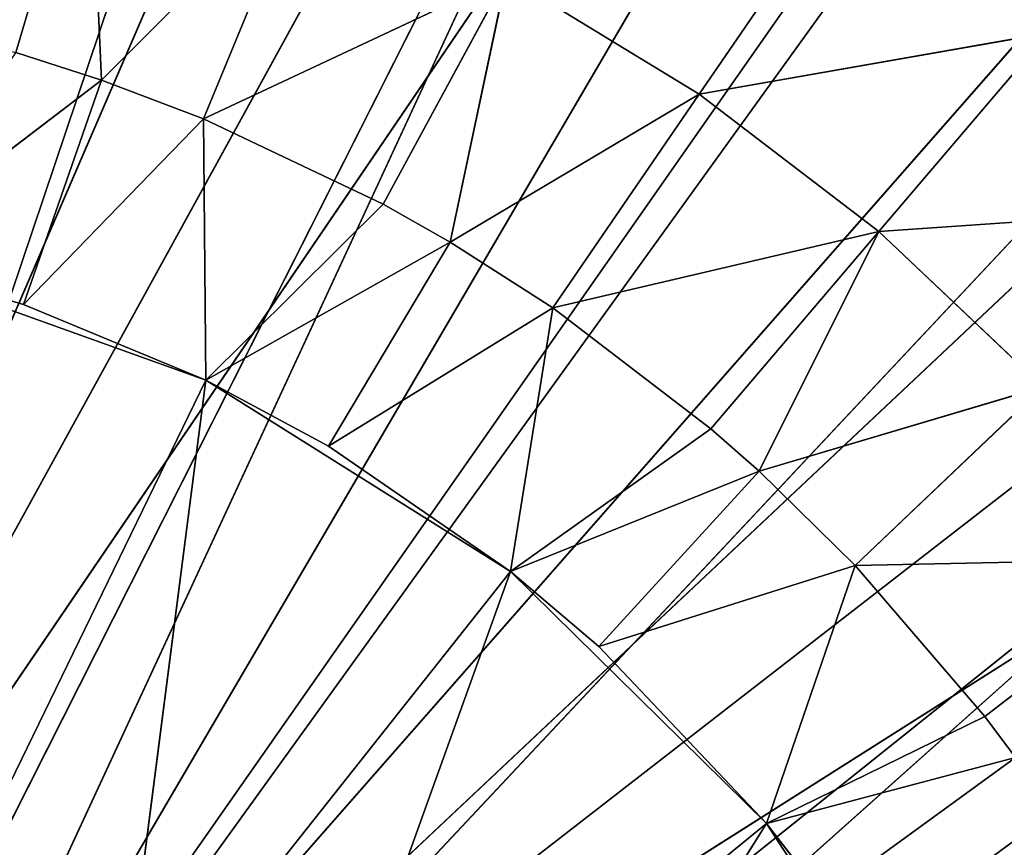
# Model space of a CAD drawing. Extents: x -629 to 424, y -11 to 55.
# Tile 146 of 256: x -597.65 to -591.44, y 33.99 to 39.22. Entities that reach past the tile are written whole.
import ezdxf

# ---------------------------------------------------------------- set-up
doc = ezdxf.new("R2010")
doc.units = 0
doc.header["$LTSCALE"] = 25.4
doc.layers.get('0').update_dxf_attribs({"color": 13, "linetype": 'CONTINUOUS'})

# ---------------------------------------------------------------- blocks, each defined once
blk = doc.blocks.new('IMBRIA-IV-9191-9192_STL_2')
at = {"color": 0}
for p, q in [((41.791, 1317.5786, 38.8917), (61.311, 1317.5786, 54.5113)), ((56.1198, 1317.5786, 59.378), (41.791, 1317.5786, 38.8917)), ((41.791, 1317.5786, 38.8917), (53.0584, 1317.5786, 61.2086)), ((56.1198, 1317.5786, 59.378), (41.791, 1317.5786, 38.8917)), ((58.8894, 1317.5786, 57.1303), (41.791, 1317.5786, 38.8917)), ((58.8894, 1317.5786, 57.1303), (41.791, 1317.5786, 38.8917)), ((41.791, 1317.5786, 38.8917), (61.311, 1317.5786, 54.5113)), ((49.7677, 1317.5786, 62.585), (41.791, 1317.5786, 38.8917)), ((49.7677, 1317.5786, 62.585), (41.791, 1317.5786, 38.8917)), ((41.791, 1317.5786, 38.8917), (53.0584, 1317.5786, 61.2086)), ((49.4992, 1297.0359, 50.1389), (50.4312, 1298.5219, 51.4988)), ((49.4992, 1297.0359, 50.1389), (50.4312, 1298.5219, 51.4988)), ((49.4992, 1297.0359, 50.1389), (51.7017, 1298.5219, 50.5266)), ((49.4992, 1297.0359, 50.1389), (51.7017, 1298.5219, 50.5266)), ((50.6327, 1297.0359, 49.2715), (51.7017, 1298.5219, 50.5266)), ((50.6327, 1297.0359, 49.2715), (51.7017, 1298.5219, 50.5266)), ((50.6327, 1297.0359, 49.2715), (52.8636, 1298.5219, 49.4269)), ((50.6327, 1297.0359, 49.2715), (52.8636, 1298.5219, 49.4269)), ((45.1841, 1295.7787, 50.402), (45.6464, 1297.0359, 51.9704)), ((45.1841, 1295.7787, 50.402), (45.6464, 1297.0359, 51.9704)), ((45.7244, 1295.7787, 50.2287), (45.6464, 1297.0359, 51.9704)), ((45.7244, 1295.7787, 50.2287), (45.6464, 1297.0359, 51.9704)), ((45.7244, 1295.7787, 50.2287), (46.9924, 1297.0359, 51.4957)), ((45.7244, 1295.7787, 50.2287), (46.9924, 1297.0359, 51.4957)), ((46.3686, 1295.7787, 49.9843), (46.9924, 1297.0359, 51.4957)), ((46.3686, 1295.7787, 49.9843), (48.2814, 1297.0359, 50.883)), ((46.3686, 1295.7787, 49.9843), (46.9924, 1297.0359, 51.4957)), ((46.3686, 1295.7787, 49.9843), (48.2814, 1297.0359, 50.883)), ((47.5031, 1295.7787, 49.445), (48.2814, 1297.0359, 50.883)), ((47.5031, 1295.7787, 49.445), (48.2814, 1297.0359, 50.883)), ((47.926, 1295.7787, 49.2049), (48.2814, 1297.0359, 50.883)), ((47.926, 1295.7787, 49.2049), (48.2814, 1297.0359, 50.883)), ((47.926, 1295.7787, 49.2049), (49.4992, 1297.0359, 50.1389)), ((47.926, 1295.7787, 49.2049), (49.4992, 1297.0359, 50.1389)), ((48.2814, 1297.0359, 50.883), (49.4992, 1297.0359, 50.1389)), ((48.2814, 1297.0359, 50.883), (49.4992, 1297.0359, 50.1389)), ((48.5749, 1295.7787, 48.7901), (49.4992, 1297.0359, 50.1389)), ((48.5749, 1295.7787, 48.7901), (49.4992, 1297.0359, 50.1389)), ((48.5749, 1295.7787, 48.7901), (50.6327, 1297.0359, 49.2715)), ((48.5749, 1295.7787, 48.7901), (50.6327, 1297.0359, 49.2715)), ((49.4992, 1297.0359, 50.1389), (50.6327, 1297.0359, 49.2715)), ((49.4992, 1297.0359, 50.1389), (50.6327, 1297.0359, 49.2715)), ((49.5724, 1295.7787, 48.0268), (50.6327, 1297.0359, 49.2715)), ((49.5724, 1295.7787, 48.0268), (50.6327, 1297.0359, 49.2715)), ((49.8765, 1295.7787, 47.7588), (50.6327, 1297.0359, 49.2715)), ((49.8765, 1295.7787, 47.7588), (50.6327, 1297.0359, 49.2715)), ((49.8765, 1295.7787, 47.7588), (51.6692, 1297.0359, 48.2905)), ((49.8765, 1295.7787, 47.7588), (51.6692, 1297.0359, 48.2905)), ((50.4846, 1295.7787, 47.1634), (51.6692, 1297.0359, 48.2905)), ((50.4846, 1295.7787, 47.1634), (52.5975, 1297.0359, 47.2064)), ((50.4846, 1295.7787, 47.1634), (51.6692, 1297.0359, 48.2905)), ((50.4846, 1295.7787, 47.1634), (52.5975, 1297.0359, 47.2064)), ((50.6327, 1297.0359, 49.2715), (51.6692, 1297.0359, 48.2905)), ((50.6327, 1297.0359, 49.2715), (51.6692, 1297.0359, 48.2905)), ((51.3016, 1295.7787, 46.2094), (52.5975, 1297.0359, 47.2064)), ((51.3016, 1295.7787, 46.2094), (52.5975, 1297.0359, 47.2064)), ((45.7244, 1295.7787, 50.2287), (44.2472, 1284.7787, 49.1004)), ((45.7244, 1295.7787, 50.2287), (44.2472, 1284.7787, 49.1004)), ((45.1841, 1295.7787, 50.402), (45.7244, 1295.7787, 50.2287)), ((45.1841, 1295.7787, 50.402), (45.7244, 1295.7787, 50.2287)), ((46.3686, 1295.7787, 49.9843), (45.2327, 1284.7787, 48.8116)), ((46.3686, 1295.7787, 49.9843), (45.2327, 1284.7787, 48.8116)), ((45.7244, 1295.7787, 50.2287), (45.2327, 1284.7787, 48.8116)), ((45.7244, 1295.7787, 50.2287), (45.2327, 1284.7787, 48.8116)), ((45.7244, 1295.7787, 50.2287), (46.3686, 1295.7787, 49.9843)), ((45.7244, 1295.7787, 50.2287), (46.3686, 1295.7787, 49.9843)), ((46.3686, 1295.7787, 49.9843), (47.5031, 1295.7787, 49.445)), ((46.3686, 1295.7787, 49.9843), (47.5031, 1295.7787, 49.445)), ((46.3686, 1295.7787, 49.9843), (46.3843, 1284.7787, 48.3337)), ((46.3686, 1295.7787, 49.9843), (46.3843, 1284.7787, 48.3337)), ((47.926, 1295.7787, 49.2049), (46.3843, 1284.7787, 48.3337)), ((47.5031, 1295.7787, 49.445), (46.3843, 1284.7787, 48.3337)), ((47.926, 1295.7787, 49.2049), (46.3843, 1284.7787, 48.3337)), ((47.5031, 1295.7787, 49.445), (46.3843, 1284.7787, 48.3337)), ((48.5749, 1295.7787, 48.7901), (47.1592, 1284.7787, 47.9157)), ((48.5749, 1295.7787, 48.7901), (47.1592, 1284.7787, 47.9157)), ((47.926, 1295.7787, 49.2049), (47.1592, 1284.7787, 47.9157)), ((47.926, 1295.7787, 49.2049), (47.1592, 1284.7787, 47.9157)), ((47.5031, 1295.7787, 49.445), (47.926, 1295.7787, 49.2049)), ((47.5031, 1295.7787, 49.445), (47.926, 1295.7787, 49.2049)), ((47.926, 1295.7787, 49.2049), (48.5749, 1295.7787, 48.7901)), ((47.926, 1295.7787, 49.2049), (48.5749, 1295.7787, 48.7901)), ((48.3067, 1284.7787, 47.1255), (48.5749, 1295.7787, 48.7901)), ((49.8765, 1295.7787, 47.7588), (48.3067, 1284.7787, 47.1255)), ((49.8765, 1295.7787, 47.7588), (48.3067, 1284.7787, 47.1255)), ((49.5724, 1295.7787, 48.0268), (48.3067, 1284.7787, 47.1255)), ((49.5724, 1295.7787, 48.0268), (48.3067, 1284.7787, 47.1255)), ((48.3067, 1284.7787, 47.1255), (48.5749, 1295.7787, 48.7901)), ((48.5749, 1295.7787, 48.7901), (49.5724, 1295.7787, 48.0268)), ((48.5749, 1295.7787, 48.7901), (49.5724, 1295.7787, 48.0268)), ((50.4846, 1295.7787, 47.1634), (48.8658, 1284.7787, 46.6504)), ((50.4846, 1295.7787, 47.1634), (48.8658, 1284.7787, 46.6504)), ((49.8765, 1295.7787, 47.7588), (48.8658, 1284.7787, 46.6504)), ((49.8765, 1295.7787, 47.7588), (48.8658, 1284.7787, 46.6504)), ((49.5724, 1295.7787, 48.0268), (49.8765, 1295.7787, 47.7588)), ((49.5724, 1295.7787, 48.0268), (49.8765, 1295.7787, 47.7588)), ((49.8765, 1295.7787, 47.7588), (50.4846, 1295.7787, 47.1634)), ((49.8765, 1295.7787, 47.7588), (50.4846, 1295.7787, 47.1634)), ((51.4959, 1295.7787, 45.9497), (49.9244, 1284.7787, 45.5323)), ((51.3016, 1295.7787, 46.2094), (49.9244, 1284.7787, 45.5323)), ((51.4959, 1295.7787, 45.9497), (49.9244, 1284.7787, 45.5323)), ((51.3016, 1295.7787, 46.2094), (49.9244, 1284.7787, 45.5323)), ((50.4846, 1295.7787, 47.1634), (49.9244, 1284.7787, 45.5323)), ((50.4846, 1295.7787, 47.1634), (49.9244, 1284.7787, 45.5323)), ((51.4959, 1295.7787, 45.9497), (50.2828, 1284.7787, 45.0674)), ((51.4959, 1295.7787, 45.9497), (50.2828, 1284.7787, 45.0674)), ((50.4846, 1295.7787, 47.1634), (51.3016, 1295.7787, 46.2094)), ((50.4846, 1295.7787, 47.1634), (51.3016, 1295.7787, 46.2094)), ((51.3016, 1295.7787, 46.2094), (51.4959, 1295.7787, 45.9497)), ((51.3016, 1295.7787, 46.2094), (51.4959, 1295.7787, 45.9497)), ((44.2472, 1284.7787, 49.1004), (45.2327, 1284.7787, 48.8116)), ((45.2327, 1284.7787, 48.8116), (44.2472, 1274.7787, 49.1004)), ((45.2327, 1284.7787, 48.8116), (44.2472, 1274.7787, 49.1004)), ((44.2472, 1284.7787, 49.1004), (45.2327, 1284.7787, 48.8116)), ((45.2327, 1284.7787, 48.8116), (46.3843, 1284.7787, 48.3337)), ((45.2327, 1284.7787, 48.8116), (46.3843, 1284.7787, 48.3337)), ((45.2327, 1284.7787, 48.8116), (46.3843, 1274.7787, 48.3337)), ((45.2327, 1284.7787, 48.8116), (46.3843, 1274.7787, 48.3337)), ((46.3843, 1284.7787, 48.3337), (47.1592, 1284.7787, 47.9157)), ((47.1592, 1284.7787, 47.9157), (46.3843, 1274.7787, 48.3337)), ((46.3843, 1284.7787, 48.3337), (47.1592, 1284.7787, 47.9157)), ((46.3843, 1284.7787, 48.3337), (46.3843, 1274.7787, 48.3337)), ((47.1592, 1284.7787, 47.9157), (46.3843, 1274.7787, 48.3337)), ((46.3843, 1284.7787, 48.3337), (46.3843, 1274.7787, 48.3337)), ((47.1592, 1284.7787, 47.9157), (48.3067, 1284.7787, 47.1255)), ((47.1592, 1284.7787, 47.9157), (48.3067, 1284.7787, 47.1255)), ((47.1592, 1284.7787, 47.9157), (48.3067, 1274.7787, 47.1255)), ((47.1592, 1284.7787, 47.9157), (48.3067, 1274.7787, 47.1255)), ((48.3067, 1284.7787, 47.1255), (48.8658, 1284.7787, 46.6504)), ((48.8658, 1284.7787, 46.6504), (48.3067, 1274.7787, 47.1255)), ((48.3067, 1284.7787, 47.1255), (48.8658, 1284.7787, 46.6504)), ((48.3067, 1284.7787, 47.1255), (48.3067, 1274.7787, 47.1255)), ((48.8658, 1284.7787, 46.6504), (48.3067, 1274.7787, 47.1255)), ((48.3067, 1284.7787, 47.1255), (48.3067, 1274.7787, 47.1255)), ((48.8658, 1284.7787, 46.6504), (49.9244, 1284.7787, 45.5323)), ((48.8658, 1284.7787, 46.6504), (49.9244, 1284.7787, 45.5323)), ((48.8658, 1284.7787, 46.6504), (49.9244, 1274.7787, 45.5323)), ((48.8658, 1284.7787, 46.6504), (49.9244, 1274.7787, 45.5323)), ((49.9244, 1284.7787, 45.5323), (50.2828, 1284.7787, 45.0674)), ((50.2828, 1284.7787, 45.0674), (49.9244, 1274.7787, 45.5323)), ((49.9244, 1284.7787, 45.5323), (50.2828, 1284.7787, 45.0674)), ((49.9244, 1284.7787, 45.5323), (49.9244, 1274.7787, 45.5323)), ((50.2828, 1284.7787, 45.0674), (49.9244, 1274.7787, 45.5323)), ((49.9244, 1284.7787, 45.5323), (49.9244, 1274.7787, 45.5323)), ((44.2472, 1274.7787, 49.1004), (46.3843, 1274.7787, 48.3337)), ((44.2472, 1274.7787, 49.1004), (46.3843, 1274.7787, 48.3337)), ((46.3843, 1274.7787, 48.3337), (44.6345, 1270.7787, 44.7368)), ((46.3843, 1274.7787, 48.3337), (44.6345, 1270.7787, 44.7368)), ((48.3067, 1274.7787, 47.1255), (45.8245, 1270.7787, 43.9888)), ((48.3067, 1274.7787, 47.1255), (45.8245, 1270.7787, 43.9888)), ((46.3843, 1274.7787, 48.3337), (45.8245, 1270.7787, 43.9888)), ((46.3843, 1274.7787, 48.3337), (45.8245, 1270.7787, 43.9888)), ((46.3843, 1274.7787, 48.3337), (48.3067, 1274.7787, 47.1255)), ((46.3843, 1274.7787, 48.3337), (48.3067, 1274.7787, 47.1255)), ((49.9244, 1274.7787, 45.5323), (46.826, 1270.7787, 43.0026)), ((49.9244, 1274.7787, 45.5323), (46.826, 1270.7787, 43.0026)), ((48.3067, 1274.7787, 47.1255), (46.826, 1270.7787, 43.0026)), ((48.3067, 1274.7787, 47.1255), (46.826, 1270.7787, 43.0026)), ((49.9244, 1274.7787, 45.5323), (47.592, 1270.7787, 41.8241)), ((49.9244, 1274.7787, 45.5323), (47.592, 1270.7787, 41.8241)), ((48.3067, 1274.7787, 47.1255), (49.9244, 1274.7787, 45.5323)), ((48.3067, 1274.7787, 47.1255), (49.9244, 1274.7787, 45.5323)), ((49.9244, 1274.7787, 45.5323), (51.1618, 1274.7787, 43.6287)), ((49.9244, 1274.7787, 45.5323), (51.1618, 1274.7787, 43.6287))]:
    blk.add_line(p, q, dxfattribs=at)
at = {"color": 44}
for p, q in [((42.4035, 1258.295, 42.3377), (53.3183, 1258.295, 62.1967)), ((42.4035, 1258.295, 42.3377), (53.3183, 1258.295, 62.1967)), ((56.997, 1258.295, 59.9815), (43.838, 1258.295, 41.7307)), ((43.838, 1258.295, 41.7307), (53.3183, 1258.295, 62.1967)), ((43.838, 1258.295, 41.7307), (53.3183, 1258.295, 62.1967)), ((60.2609, 1258.295, 57.191), (43.838, 1258.295, 41.7307)), ((56.997, 1258.295, 59.9815), (43.838, 1258.295, 41.7307)), ((60.2609, 1258.295, 57.191), (43.838, 1258.295, 41.7307)), ((63.0209, 1258.295, 53.9014), (43.838, 1258.295, 41.7307)), ((63.0209, 1258.295, 53.9014), (43.838, 1258.295, 41.7307)), ((42.4035, 1257.295, 42.3377), (51.3545, 1257.295, 63.069)), ((42.4035, 1257.295, 42.3377), (51.3545, 1257.295, 63.069)), ((42.4035, 1257.295, 42.3377), (55.2035, 1257.295, 61.1651)), ((42.4035, 1257.295, 42.3377), (55.2035, 1257.295, 61.1651)), ((43.838, 1257.295, 41.7307), (55.2035, 1257.295, 61.1651)), ((43.838, 1257.295, 41.7307), (55.2035, 1257.295, 61.1651)), ((43.838, 1257.295, 41.7307), (58.6866, 1257.295, 58.6537)), ((43.838, 1257.295, 41.7307), (58.6866, 1257.295, 58.6537)), ((43.838, 1257.295, 41.7307), (61.7089, 1257.295, 55.6033)), ((43.838, 1257.295, 41.7307), (61.7089, 1257.295, 55.6033)), ((44.8671, 1257.295, 40.5614), (61.7089, 1257.295, 55.6033)), ((44.8671, 1257.295, 40.5614), (61.7089, 1257.295, 55.6033))]:
    blk.add_line(p, q, dxfattribs=at)
at = {"color": 0}
mesh = blk.add_polyface(dxfattribs=at)
corners = [(61.311, 1317.5786, 54.5113), (63.3352, 1317.5786, 51.5743), (41.791, 1317.5786, 38.8917)]
mesh.append_faces([[corners[k] for k in face] for face in [(0, 1, 2)]], dxfattribs={"color": 0})
mesh = blk.add_polyface(dxfattribs=at)
corners = [(63.3352, 1317.5786, 51.5743), (64.9208, 1317.5786, 48.3791), (41.791, 1317.5786, 38.8917)]
mesh.append_faces([[corners[k] for k in face] for face in [(0, 1, 2)]], dxfattribs={"color": 0})
mesh = blk.add_polyface(dxfattribs=at)
corners = [(64.9208, 1317.5786, 48.3791), (66.0356, 1317.5786, 44.9909), (41.791, 1317.5786, 38.8917)]
mesh.append_faces([[corners[k] for k in face] for face in [(0, 1, 2)]], dxfattribs={"color": 0})
mesh = blk.add_polyface(dxfattribs=at)
corners = [(53.0584, 1317.5786, 61.2086), (56.1198, 1317.5786, 59.378), (41.791, 1317.5786, 38.8917)]
mesh.append_faces([[corners[k] for k in face] for face in [(0, 1, 2)]], dxfattribs={"color": 0})
mesh = blk.add_polyface(dxfattribs=at)
corners = [(56.1198, 1317.5786, 59.378), (58.8894, 1317.5786, 57.1303), (41.791, 1317.5786, 38.8917)]
mesh.append_faces([[corners[k] for k in face] for face in [(0, 1, 2)]], dxfattribs={"color": 0})
mesh = blk.add_polyface(dxfattribs=at)
corners = [(58.8894, 1317.5786, 57.1303), (61.311, 1317.5786, 54.5113), (41.791, 1317.5786, 38.8917)]
mesh.append_faces([[corners[k] for k in face] for face in [(0, 1, 2)]], dxfattribs={"color": 0})
mesh = blk.add_polyface(dxfattribs=at)
corners = [(42.7694, 1317.5786, 63.8726), (46.3146, 1317.5786, 63.479), (41.791, 1317.5786, 38.8917)]
mesh.append_faces([[corners[k] for k in face] for face in [(0, 1, 2)]], dxfattribs={"color": 0})
mesh = blk.add_polyface(dxfattribs=at)
corners = [(46.3146, 1317.5786, 63.479), (49.7677, 1317.5786, 62.585), (41.791, 1317.5786, 38.8917)]
mesh.append_faces([[corners[k] for k in face] for face in [(0, 1, 2)]], dxfattribs={"color": 0})
mesh = blk.add_polyface(dxfattribs=at)
corners = [(49.7677, 1317.5786, 62.585), (53.0584, 1317.5786, 61.2086), (41.791, 1317.5786, 38.8917)]
mesh.append_faces([[corners[k] for k in face] for face in [(0, 1, 2)]], dxfattribs={"color": 0})
mesh = blk.add_polyface(dxfattribs=at)
corners = [(52.6873, 1300.1326, 51.6837), (50.4312, 1298.5219, 51.4988), (51.7017, 1298.5219, 50.5266)]
mesh.append_faces([[corners[k] for k in face] for face in [(0, 1, 2)]], dxfattribs={"color": 0})
mesh = blk.add_polyface(dxfattribs=at)
corners = [(50.4312, 1298.5219, 51.4988), (48.2814, 1297.0359, 50.883), (49.4992, 1297.0359, 50.1389)]
mesh.append_faces([[corners[k] for k in face] for face in [(0, 1, 2)]], dxfattribs={"color": 0})
mesh = blk.add_polyface(dxfattribs=at)
corners = [(50.4312, 1298.5219, 51.4988), (49.4992, 1297.0359, 50.1389), (51.7017, 1298.5219, 50.5266)]
mesh.append_faces([[corners[k] for k in face] for face in [(0, 1, 2)]], dxfattribs={"color": 0})
mesh = blk.add_polyface(dxfattribs=at)
corners = [(51.7017, 1298.5219, 50.5266), (49.4992, 1297.0359, 50.1389), (50.6327, 1297.0359, 49.2715)]
mesh.append_faces([[corners[k] for k in face] for face in [(0, 1, 2)]], dxfattribs={"color": 0})
mesh = blk.add_polyface(dxfattribs=at)
corners = [(51.7017, 1298.5219, 50.5266), (50.6327, 1297.0359, 49.2715), (52.8636, 1298.5219, 49.4269)]
mesh.append_faces([[corners[k] for k in face] for face in [(0, 1, 2)]], dxfattribs={"color": 0})
mesh = blk.add_polyface(dxfattribs=at)
corners = [(52.8636, 1298.5219, 49.4269), (50.6327, 1297.0359, 49.2715), (51.6692, 1297.0359, 48.2905)]
mesh.append_faces([[corners[k] for k in face] for face in [(0, 1, 2)]], dxfattribs={"color": 0})
mesh = blk.add_polyface(dxfattribs=at)
corners = [(45.6464, 1297.0359, 51.9704), (43.9623, 1295.7787, 50.6936), (45.1841, 1295.7787, 50.402)]
mesh.append_faces([[corners[k] for k in face] for face in [(0, 1, 2)]], dxfattribs={"color": 0})
mesh = blk.add_polyface(dxfattribs=at)
corners = [(45.6464, 1297.0359, 51.9704), (45.1841, 1295.7787, 50.402), (45.7244, 1295.7787, 50.2287)]
mesh.append_faces([[corners[k] for k in face] for face in [(0, 1, 2)]], dxfattribs={"color": 0})
mesh = blk.add_polyface(dxfattribs=at)
corners = [(45.6464, 1297.0359, 51.9704), (45.7244, 1295.7787, 50.2287), (46.9924, 1297.0359, 51.4957)]
mesh.append_faces([[corners[k] for k in face] for face in [(0, 1, 2)]], dxfattribs={"color": 0})
mesh = blk.add_polyface(dxfattribs=at)
corners = [(46.9924, 1297.0359, 51.4957), (45.7244, 1295.7787, 50.2287), (46.3686, 1295.7787, 49.9843)]
mesh.append_faces([[corners[k] for k in face] for face in [(0, 1, 2)]], dxfattribs={"color": 0})
mesh = blk.add_polyface(dxfattribs=at)
corners = [(46.9924, 1297.0359, 51.4957), (46.3686, 1295.7787, 49.9843), (48.2814, 1297.0359, 50.883)]
mesh.append_faces([[corners[k] for k in face] for face in [(0, 1, 2)]], dxfattribs={"color": 0})
mesh = blk.add_polyface(dxfattribs=at)
corners = [(48.2814, 1297.0359, 50.883), (46.3686, 1295.7787, 49.9843), (47.5031, 1295.7787, 49.445)]
mesh.append_faces([[corners[k] for k in face] for face in [(0, 1, 2)]], dxfattribs={"color": 0})
mesh = blk.add_polyface(dxfattribs=at)
corners = [(48.2814, 1297.0359, 50.883), (47.5031, 1295.7787, 49.445), (47.926, 1295.7787, 49.2049)]
mesh.append_faces([[corners[k] for k in face] for face in [(0, 1, 2)]], dxfattribs={"color": 0})
mesh = blk.add_polyface(dxfattribs=at)
corners = [(48.2814, 1297.0359, 50.883), (47.926, 1295.7787, 49.2049), (49.4992, 1297.0359, 50.1389)]
mesh.append_faces([[corners[k] for k in face] for face in [(0, 1, 2)]], dxfattribs={"color": 0})
mesh = blk.add_polyface(dxfattribs=at)
corners = [(49.4992, 1297.0359, 50.1389), (47.926, 1295.7787, 49.2049), (48.5749, 1295.7787, 48.7901)]
mesh.append_faces([[corners[k] for k in face] for face in [(0, 1, 2)]], dxfattribs={"color": 0})
mesh = blk.add_polyface(dxfattribs=at)
corners = [(49.4992, 1297.0359, 50.1389), (48.5749, 1295.7787, 48.7901), (50.6327, 1297.0359, 49.2715)]
mesh.append_faces([[corners[k] for k in face] for face in [(0, 1, 2)]], dxfattribs={"color": 0})
mesh = blk.add_polyface(dxfattribs=at)
corners = [(50.6327, 1297.0359, 49.2715), (48.5749, 1295.7787, 48.7901), (49.5724, 1295.7787, 48.0268)]
mesh.append_faces([[corners[k] for k in face] for face in [(0, 1, 2)]], dxfattribs={"color": 0})
mesh = blk.add_polyface(dxfattribs=at)
corners = [(50.6327, 1297.0359, 49.2715), (49.5724, 1295.7787, 48.0268), (49.8765, 1295.7787, 47.7588)]
mesh.append_faces([[corners[k] for k in face] for face in [(0, 1, 2)]], dxfattribs={"color": 0})
mesh = blk.add_polyface(dxfattribs=at)
corners = [(50.6327, 1297.0359, 49.2715), (49.8765, 1295.7787, 47.7588), (51.6692, 1297.0359, 48.2905)]
mesh.append_faces([[corners[k] for k in face] for face in [(0, 1, 2)]], dxfattribs={"color": 0})
mesh = blk.add_polyface(dxfattribs=at)
corners = [(51.6692, 1297.0359, 48.2905), (49.8765, 1295.7787, 47.7588), (50.4846, 1295.7787, 47.1634)]
mesh.append_faces([[corners[k] for k in face] for face in [(0, 1, 2)]], dxfattribs={"color": 0})
mesh = blk.add_polyface(dxfattribs=at)
corners = [(51.6692, 1297.0359, 48.2905), (50.4846, 1295.7787, 47.1634), (52.5975, 1297.0359, 47.2064)]
mesh.append_faces([[corners[k] for k in face] for face in [(0, 1, 2)]], dxfattribs={"color": 0})
mesh = blk.add_polyface(dxfattribs=at)
corners = [(52.5975, 1297.0359, 47.2064), (50.4846, 1295.7787, 47.1634), (51.3016, 1295.7787, 46.2094)]
mesh.append_faces([[corners[k] for k in face] for face in [(0, 1, 2)]], dxfattribs={"color": 0})
mesh = blk.add_polyface(dxfattribs=at)
corners = [(52.5975, 1297.0359, 47.2064), (51.3016, 1295.7787, 46.2094), (51.4959, 1295.7787, 45.9497)]
mesh.append_faces([[corners[k] for k in face] for face in [(0, 1, 2)]], dxfattribs={"color": 0})
mesh = blk.add_polyface(dxfattribs=at)
corners = [(45.7244, 1295.7787, 50.2287), (44.2472, 1284.7787, 49.1004), (45.2327, 1284.7787, 48.8116)]
mesh.append_faces([[corners[k] for k in face] for face in [(0, 1, 2)]], dxfattribs={"color": 0})
mesh = blk.add_polyface(dxfattribs=at)
corners = [(45.7244, 1295.7787, 50.2287), (45.1841, 1295.7787, 50.402), (44.2472, 1284.7787, 49.1004)]
mesh.append_faces([[corners[k] for k in face] for face in [(0, 1, 2)]], dxfattribs={"color": 0})
mesh = blk.add_polyface(dxfattribs=at)
corners = [(46.3843, 1284.7787, 48.3337), (46.3686, 1295.7787, 49.9843), (45.2327, 1284.7787, 48.8116)]
mesh.append_faces([[corners[k] for k in face] for face in [(0, 1, 2)]], dxfattribs={"color": 0})
mesh = blk.add_polyface(dxfattribs=at)
corners = [(46.3686, 1295.7787, 49.9843), (45.7244, 1295.7787, 50.2287), (45.2327, 1284.7787, 48.8116)]
mesh.append_faces([[corners[k] for k in face] for face in [(0, 1, 2)]], dxfattribs={"color": 0})
mesh = blk.add_polyface(dxfattribs=at)
corners = [(47.5031, 1295.7787, 49.445), (46.3686, 1295.7787, 49.9843), (46.3843, 1284.7787, 48.3337)]
mesh.append_faces([[corners[k] for k in face] for face in [(0, 1, 2)]], dxfattribs={"color": 0})
mesh = blk.add_polyface(dxfattribs=at)
corners = [(47.926, 1295.7787, 49.2049), (46.3843, 1284.7787, 48.3337), (47.1592, 1284.7787, 47.9157)]
mesh.append_faces([[corners[k] for k in face] for face in [(0, 1, 2)]], dxfattribs={"color": 0})
mesh = blk.add_polyface(dxfattribs=at)
corners = [(47.926, 1295.7787, 49.2049), (47.5031, 1295.7787, 49.445), (46.3843, 1284.7787, 48.3337)]
mesh.append_faces([[corners[k] for k in face] for face in [(0, 1, 2)]], dxfattribs={"color": 0})
mesh = blk.add_polyface(dxfattribs=at)
corners = [(48.5749, 1295.7787, 48.7901), (47.1592, 1284.7787, 47.9157), (48.3067, 1284.7787, 47.1255)]
mesh.append_faces([[corners[k] for k in face] for face in [(0, 1, 2)]], dxfattribs={"color": 0})
mesh = blk.add_polyface(dxfattribs=at)
corners = [(48.5749, 1295.7787, 48.7901), (47.926, 1295.7787, 49.2049), (47.1592, 1284.7787, 47.9157)]
mesh.append_faces([[corners[k] for k in face] for face in [(0, 1, 2)]], dxfattribs={"color": 0})
mesh = blk.add_polyface(dxfattribs=at)
corners = [(49.8765, 1295.7787, 47.7588), (48.3067, 1284.7787, 47.1255), (48.8658, 1284.7787, 46.6504)]
mesh.append_faces([[corners[k] for k in face] for face in [(0, 1, 2)]], dxfattribs={"color": 0})
mesh = blk.add_polyface(dxfattribs=at)
corners = [(49.8765, 1295.7787, 47.7588), (49.5724, 1295.7787, 48.0268), (48.3067, 1284.7787, 47.1255)]
mesh.append_faces([[corners[k] for k in face] for face in [(0, 1, 2)]], dxfattribs={"color": 0})
mesh = blk.add_polyface(dxfattribs=at)
corners = [(49.5724, 1295.7787, 48.0268), (48.5749, 1295.7787, 48.7901), (48.3067, 1284.7787, 47.1255)]
mesh.append_faces([[corners[k] for k in face] for face in [(0, 1, 2)]], dxfattribs={"color": 0})
mesh = blk.add_polyface(dxfattribs=at)
corners = [(50.4846, 1295.7787, 47.1634), (48.8658, 1284.7787, 46.6504), (49.9244, 1284.7787, 45.5323)]
mesh.append_faces([[corners[k] for k in face] for face in [(0, 1, 2)]], dxfattribs={"color": 0})
mesh = blk.add_polyface(dxfattribs=at)
corners = [(50.4846, 1295.7787, 47.1634), (49.8765, 1295.7787, 47.7588), (48.8658, 1284.7787, 46.6504)]
mesh.append_faces([[corners[k] for k in face] for face in [(0, 1, 2)]], dxfattribs={"color": 0})
mesh = blk.add_polyface(dxfattribs=at)
corners = [(51.4959, 1295.7787, 45.9497), (49.9244, 1284.7787, 45.5323), (50.2828, 1284.7787, 45.0674)]
mesh.append_faces([[corners[k] for k in face] for face in [(0, 1, 2)]], dxfattribs={"color": 0})
mesh = blk.add_polyface(dxfattribs=at)
corners = [(51.3016, 1295.7787, 46.2094), (49.9244, 1284.7787, 45.5323), (51.4959, 1295.7787, 45.9497)]
mesh.append_faces([[corners[k] for k in face] for face in [(0, 1, 2)]], dxfattribs={"color": 0})
mesh = blk.add_polyface(dxfattribs=at)
corners = [(50.4846, 1295.7787, 47.1634), (49.9244, 1284.7787, 45.5323), (51.3016, 1295.7787, 46.2094)]
mesh.append_faces([[corners[k] for k in face] for face in [(0, 1, 2)]], dxfattribs={"color": 0})
mesh = blk.add_polyface(dxfattribs=at)
corners = [(51.4959, 1295.7787, 45.9497), (50.2828, 1284.7787, 45.0674), (52.0144, 1295.7787, 45.1751)]
mesh.append_faces([[corners[k] for k in face] for face in [(0, 1, 2)]], dxfattribs={"color": 0})
mesh = blk.add_polyface(dxfattribs=at)
corners = [(46.3843, 1274.7787, 48.3337), (45.2327, 1284.7787, 48.8116), (44.2472, 1274.7787, 49.1004)]
mesh.append_faces([[corners[k] for k in face] for face in [(0, 1, 2)]], dxfattribs={"color": 0})
mesh = blk.add_polyface(dxfattribs=at)
corners = [(45.2327, 1284.7787, 48.8116), (44.2472, 1284.7787, 49.1004), (44.2472, 1274.7787, 49.1004)]
mesh.append_faces([[corners[k] for k in face] for face in [(0, 1, 2)]], dxfattribs={"color": 0})
mesh = blk.add_polyface(dxfattribs=at)
corners = [(46.3843, 1284.7787, 48.3337), (45.2327, 1284.7787, 48.8116), (46.3843, 1274.7787, 48.3337)]
mesh.append_faces([[corners[k] for k in face] for face in [(0, 1, 2)]], dxfattribs={"color": 0})
mesh = blk.add_polyface(dxfattribs=at)
corners = [(48.3067, 1274.7787, 47.1255), (47.1592, 1284.7787, 47.9157), (46.3843, 1274.7787, 48.3337)]
mesh.append_faces([[corners[k] for k in face] for face in [(0, 1, 2)]], dxfattribs={"color": 0})
mesh = blk.add_polyface(dxfattribs=at)
corners = [(47.1592, 1284.7787, 47.9157), (46.3843, 1284.7787, 48.3337), (46.3843, 1274.7787, 48.3337)]
mesh.append_faces([[corners[k] for k in face] for face in [(0, 1, 2)]], dxfattribs={"color": 0})
mesh = blk.add_polyface(dxfattribs=at)
corners = [(48.3067, 1284.7787, 47.1255), (47.1592, 1284.7787, 47.9157), (48.3067, 1274.7787, 47.1255)]
mesh.append_faces([[corners[k] for k in face] for face in [(0, 1, 2)]], dxfattribs={"color": 0})
mesh = blk.add_polyface(dxfattribs=at)
corners = [(49.9244, 1274.7787, 45.5323), (48.8658, 1284.7787, 46.6504), (48.3067, 1274.7787, 47.1255)]
mesh.append_faces([[corners[k] for k in face] for face in [(0, 1, 2)]], dxfattribs={"color": 0})
mesh = blk.add_polyface(dxfattribs=at)
corners = [(48.8658, 1284.7787, 46.6504), (48.3067, 1284.7787, 47.1255), (48.3067, 1274.7787, 47.1255)]
mesh.append_faces([[corners[k] for k in face] for face in [(0, 1, 2)]], dxfattribs={"color": 0})
mesh = blk.add_polyface(dxfattribs=at)
corners = [(48.8658, 1284.7787, 46.6504), (49.9244, 1274.7787, 45.5323), (49.9244, 1284.7787, 45.5323)]
mesh.append_faces([[corners[k] for k in face] for face in [(0, 1, 2)]], dxfattribs={"color": 0})
mesh = blk.add_polyface(dxfattribs=at)
corners = [(50.2828, 1284.7787, 45.0674), (49.9244, 1274.7787, 45.5323), (51.1618, 1274.7787, 43.6287)]
mesh.append_faces([[corners[k] for k in face] for face in [(0, 1, 2)]], dxfattribs={"color": 0})
mesh = blk.add_polyface(dxfattribs=at)
corners = [(49.9244, 1284.7787, 45.5323), (49.9244, 1274.7787, 45.5323), (50.2828, 1284.7787, 45.0674)]
mesh.append_faces([[corners[k] for k in face] for face in [(0, 1, 2)]], dxfattribs={"color": 0})
mesh = blk.add_polyface(dxfattribs=at)
corners = [(44.2472, 1274.7787, 49.1004), (44.6345, 1270.7787, 44.7368), (46.3843, 1274.7787, 48.3337)]
mesh.append_faces([[corners[k] for k in face] for face in [(0, 1, 2)]], dxfattribs={"color": 0})
mesh = blk.add_polyface(dxfattribs=at)
corners = [(46.3843, 1274.7787, 48.3337), (44.6345, 1270.7787, 44.7368), (45.8245, 1270.7787, 43.9888)]
mesh.append_faces([[corners[k] for k in face] for face in [(0, 1, 2)]], dxfattribs={"color": 0})
mesh = blk.add_polyface(dxfattribs=at)
corners = [(48.3067, 1274.7787, 47.1255), (45.8245, 1270.7787, 43.9888), (46.826, 1270.7787, 43.0026)]
mesh.append_faces([[corners[k] for k in face] for face in [(0, 1, 2)]], dxfattribs={"color": 0})
mesh = blk.add_polyface(dxfattribs=at)
corners = [(46.3843, 1274.7787, 48.3337), (45.8245, 1270.7787, 43.9888), (48.3067, 1274.7787, 47.1255)]
mesh.append_faces([[corners[k] for k in face] for face in [(0, 1, 2)]], dxfattribs={"color": 0})
mesh = blk.add_polyface(dxfattribs=at)
corners = [(49.9244, 1274.7787, 45.5323), (46.826, 1270.7787, 43.0026), (47.592, 1270.7787, 41.8241)]
mesh.append_faces([[corners[k] for k in face] for face in [(0, 1, 2)]], dxfattribs={"color": 0})
mesh = blk.add_polyface(dxfattribs=at)
corners = [(48.3067, 1274.7787, 47.1255), (46.826, 1270.7787, 43.0026), (49.9244, 1274.7787, 45.5323)]
mesh.append_faces([[corners[k] for k in face] for face in [(0, 1, 2)]], dxfattribs={"color": 0})
mesh = blk.add_polyface(dxfattribs=at)
corners = [(49.9244, 1274.7787, 45.5323), (47.592, 1270.7787, 41.8241), (51.1618, 1274.7787, 43.6287)]
mesh.append_faces([[corners[k] for k in face] for face in [(0, 1, 2)]], dxfattribs={"color": 0})
at = {"color": 44}
mesh = blk.add_polyface(dxfattribs=at)
corners = [(53.3183, 1258.295, 62.1967), (43.838, 1258.295, 41.7307), (42.4035, 1258.295, 42.3377)]
mesh.append_faces([[corners[k] for k in face] for face in [(0, 1, 2)]], dxfattribs={"color": 44})
mesh = blk.add_polyface(dxfattribs=at)
corners = [(49.3252, 1258.295, 63.7761), (53.3183, 1258.295, 62.1967), (42.4035, 1258.295, 42.3377)]
mesh.append_faces([[corners[k] for k in face] for face in [(0, 1, 2)]], dxfattribs={"color": 44})
mesh = blk.add_polyface(dxfattribs=at)
corners = [(45.1266, 1258.295, 64.6768), (49.3252, 1258.295, 63.7761), (42.4035, 1258.295, 42.3377)]
mesh.append_faces([[corners[k] for k in face] for face in [(0, 1, 2)]], dxfattribs={"color": 44})
mesh = blk.add_polyface(dxfattribs=at)
corners = [(53.3183, 1258.295, 62.1967), (56.997, 1258.295, 59.9815), (43.838, 1258.295, 41.7307)]
mesh.append_faces([[corners[k] for k in face] for face in [(0, 1, 2)]], dxfattribs={"color": 44})
mesh = blk.add_polyface(dxfattribs=at)
corners = [(56.997, 1258.295, 59.9815), (60.2609, 1258.295, 57.191), (43.838, 1258.295, 41.7307)]
mesh.append_faces([[corners[k] for k in face] for face in [(0, 1, 2)]], dxfattribs={"color": 44})
mesh = blk.add_polyface(dxfattribs=at)
corners = [(60.2609, 1258.295, 57.191), (63.0209, 1258.295, 53.9014), (43.838, 1258.295, 41.7307)]
mesh.append_faces([[corners[k] for k in face] for face in [(0, 1, 2)]], dxfattribs={"color": 44})
mesh = blk.add_polyface(dxfattribs=at)
corners = [(63.0209, 1258.295, 53.9014), (44.8671, 1258.295, 40.5614), (43.838, 1258.295, 41.7307)]
mesh.append_faces([[corners[k] for k in face] for face in [(0, 1, 2)]], dxfattribs={"color": 44})
mesh = blk.add_polyface(dxfattribs=at)
corners = [(66.7443, 1258.295, 46.1948), (45.2869, 1258.295, 39.0614), (44.8671, 1258.295, 40.5614)]
mesh.append_faces([[corners[k] for k in face] for face in [(0, 1, 2)]], dxfattribs={"color": 44})
mesh = blk.add_polyface(dxfattribs=at)
corners = [(63.0209, 1258.295, 53.9014), (65.2019, 1258.295, 50.2024), (44.8671, 1258.295, 40.5614)]
mesh.append_faces([[corners[k] for k in face] for face in [(0, 1, 2)]], dxfattribs={"color": 44})
mesh = blk.add_polyface(dxfattribs=at)
corners = [(65.2019, 1258.295, 50.2024), (66.7443, 1258.295, 46.1948), (44.8671, 1258.295, 40.5614)]
mesh.append_faces([[corners[k] for k in face] for face in [(0, 1, 2)]], dxfattribs={"color": 44})
mesh = blk.add_polyface(dxfattribs=at)
corners = [(66.7443, 1258.295, 46.1948), (67.606, 1258.295, 41.988), (45.2869, 1258.295, 39.0614)]
mesh.append_faces([[corners[k] for k in face] for face in [(0, 1, 2)]], dxfattribs={"color": 44})
mesh = blk.add_polyface(dxfattribs=at)
corners = [(47.2446, 1257.295, 64.3133), (42.4035, 1257.295, 42.3377), (51.3545, 1257.295, 63.069)]
mesh.append_faces([[corners[k] for k in face] for face in [(0, 1, 2)]], dxfattribs={"color": 44})
mesh = blk.add_polyface(dxfattribs=at)
corners = [(51.3545, 1257.295, 63.069), (42.4035, 1257.295, 42.3377), (55.2035, 1257.295, 61.1651)]
mesh.append_faces([[corners[k] for k in face] for face in [(0, 1, 2)]], dxfattribs={"color": 44})
mesh = blk.add_polyface(dxfattribs=at)
corners = [(55.2035, 1257.295, 61.1651), (42.4035, 1257.295, 42.3377), (43.838, 1257.295, 41.7307)]
mesh.append_faces([[corners[k] for k in face] for face in [(0, 1, 2)]], dxfattribs={"color": 44})
mesh = blk.add_polyface(dxfattribs=at)
corners = [(42.9859, 1257.295, 64.8642), (42.4035, 1257.295, 42.3377), (47.2446, 1257.295, 64.3133)]
mesh.append_faces([[corners[k] for k in face] for face in [(0, 1, 2)]], dxfattribs={"color": 44})
mesh = blk.add_polyface(dxfattribs=at)
corners = [(55.2035, 1257.295, 61.1651), (43.838, 1257.295, 41.7307), (58.6866, 1257.295, 58.6537)]
mesh.append_faces([[corners[k] for k in face] for face in [(0, 1, 2)]], dxfattribs={"color": 44})
mesh = blk.add_polyface(dxfattribs=at)
corners = [(58.6866, 1257.295, 58.6537), (43.838, 1257.295, 41.7307), (61.7089, 1257.295, 55.6033)]
mesh.append_faces([[corners[k] for k in face] for face in [(0, 1, 2)]], dxfattribs={"color": 44})
mesh = blk.add_polyface(dxfattribs=at)
corners = [(61.7089, 1257.295, 55.6033), (43.838, 1257.295, 41.7307), (44.8671, 1257.295, 40.5614)]
mesh.append_faces([[corners[k] for k in face] for face in [(0, 1, 2)]], dxfattribs={"color": 44})
mesh = blk.add_polyface(dxfattribs=at)
corners = [(61.7089, 1257.295, 55.6033), (44.8671, 1257.295, 40.5614), (64.1879, 1257.295, 52.097)]
mesh.append_faces([[corners[k] for k in face] for face in [(0, 1, 2)]], dxfattribs={"color": 44})
mesh = blk.add_polyface(dxfattribs=at)
corners = [(66.0559, 1257.295, 48.2305), (44.8671, 1257.295, 40.5614), (67.2621, 1257.295, 44.1092)]
mesh.append_faces([[corners[k] for k in face] for face in [(0, 1, 2)]], dxfattribs={"color": 44})
mesh = blk.add_polyface(dxfattribs=at)
corners = [(64.1879, 1257.295, 52.097), (44.8671, 1257.295, 40.5614), (66.0559, 1257.295, 48.2305)]
mesh.append_faces([[corners[k] for k in face] for face in [(0, 1, 2)]], dxfattribs={"color": 44})

msp = doc.modelspace()

# ---------------------------------------------------------------- block references
at = {"color": 0, "extrusion": (0, 1, -2.77556e-16), "rotation": 180}
msp.add_blockref('IMBRIA-IV-9191-9192_STL_2', (642.8626, 2616.0182, -11.3917), dxfattribs=at)

doc.saveas('drawing.dxf')
